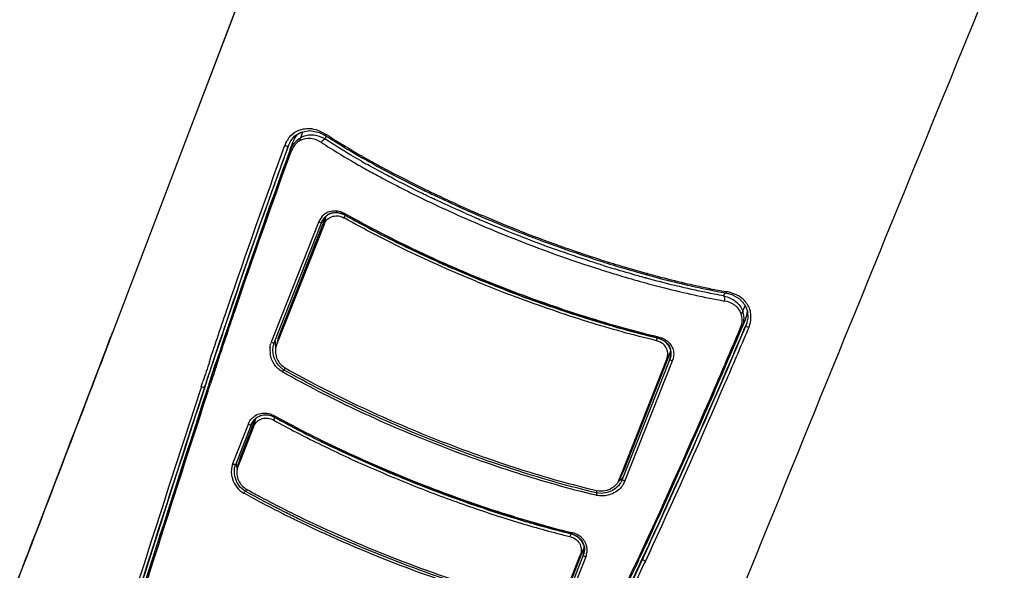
# Model space of a CAD drawing. Header units: inches. Extents: x 0 to 17, y 0 to 11.
# Tile 20 of 37: x 12.6 to 13.6, y 5.5 to 6.1. Entities that reach past the tile are written whole.
import ezdxf

# ---------------------------------------------------------------- set-up
doc = ezdxf.new("R2010")
doc.units = ezdxf.units.IN
doc.header["$LTSCALE"] = 0.935
doc.header["$MEASUREMENT"] = 0
doc.layers.get('0').update_dxf_attribs({"linetype": 'CONTINUOUS'})

msp = doc.modelspace()

# ---------------------------------------------------------------- linework, layer by layer
at = {"color": 7, "linetype": 'Continuous'}
for p, q in [((12.9443, 6.4278), (12.8159, 6.0901)), ((12.8188, 6.0976), (12.768, 5.9643)), ((12.8159, 6.0901), (12.768, 5.9643)), ((12.8159, 6.0901), (12.768, 5.9643)), ((12.8876, 5.9743), (12.8964, 5.9759)), ((12.9128, 5.9722), (12.9137, 5.9717)), ((12.913, 5.9705), (12.913, 5.9705)), ((12.768, 5.9643), (12.6934, 5.7684)), ((12.768, 5.9643), (12.6934, 5.7684)), ((12.768, 5.9643), (12.6934, 5.7684)), ((12.8741, 5.9598), (12.8732, 5.9574)), ((12.8741, 5.9598), (12.8732, 5.9574)), ((12.8733, 5.9573), (12.8748, 5.9613)), ((12.8733, 5.9573), (12.8748, 5.9613)), ((12.8741, 5.9598), (12.8744, 5.9606)), ((12.9498, 5.9482), (12.9509, 5.9475)), ((12.985, 5.9289), (13.0088, 5.9168)), ((12.9856, 5.9302), (13.0093, 5.9181)), ((13.0149, 5.9154), (13.016, 5.9148)), ((13.0143, 5.9141), (13.0154, 5.9135)), ((13.0258, 5.9086), (13.0261, 5.9084)), ((13.0262, 5.9087), (13.0265, 5.9086)), ((13.0264, 5.9099), (13.0267, 5.9097)), ((13.0268, 5.91), (13.0272, 5.9099)), ((12.9105, 5.8806), (12.9133, 5.8877)), ((12.911, 5.8791), (12.9133, 5.8877)), ((12.9318, 5.8858), (12.9329, 5.8886)), ((12.8644, 5.7636), (12.9105, 5.8806)), ((12.911, 5.8791), (12.8646, 5.7613)), ((13.1984, 5.8406), (13.2, 5.84)), ((13.1988, 5.8419), (13.2004, 5.8414)), ((13.2176, 5.8346), (13.2435, 5.8272)), ((13.218, 5.836), (13.2439, 5.8286)), ((13.2432, 5.8276), (13.2437, 5.8275)), ((13.2435, 5.829), (13.2441, 5.8288)), ((13.2435, 5.8272), (13.2441, 5.827)), ((13.2439, 5.8286), (13.2444, 5.8284)), ((13.3246, 5.8087), (13.3246, 5.8087)), ((13.3249, 5.81), (13.326, 5.8098)), ((13.325, 5.8099), (13.326, 5.8098)), ((13.3391, 5.8024), (13.3445, 5.7964)), ((13.3465, 5.7772), (13.3443, 5.7721)), ((13.3465, 5.7772), (13.3443, 5.7721)), ((13.3446, 5.772), (13.3456, 5.7744)), ((13.3446, 5.772), (13.3456, 5.7744)), ((13.3461, 5.7758), (13.3456, 5.7744)), ((13.3459, 5.7752), (13.3461, 5.7756)), ((13.3461, 5.7755), (13.3461, 5.7756)), ((13.3486, 5.7728), (13.3477, 5.7707)), ((13.3486, 5.7728), (13.3477, 5.7707)), ((12.8644, 5.7636), (12.8623, 5.7556)), ((12.8637, 5.7617), (12.8644, 5.7636)), ((12.8621, 5.755), (12.8615, 5.7532)), ((12.8637, 5.7617), (12.8617, 5.7538)), ((12.8646, 5.7613), (12.8621, 5.755)), ((13.2535, 5.7593), (13.2546, 5.7621)), ((13.2681, 5.7482), (13.2641, 5.7403)), ((13.2681, 5.7482), (13.2653, 5.741)), ((12.79, 5.7171), (12.7964, 5.7364)), ((12.79, 5.7171), (12.7965, 5.7364)), ((13.2179, 5.6229), (13.2641, 5.7403)), ((13.2653, 5.741), (13.2192, 5.6241)), ((12.7845, 5.7122), (12.7862, 5.7173)), ((12.7846, 5.7122), (12.7863, 5.7173)), ((12.79, 5.7171), (12.7879, 5.7114)), ((12.7895, 5.7163), (12.7879, 5.7114)), ((12.7895, 5.7162), (12.7879, 5.7114)), ((12.7879, 5.7114), (12.7871, 5.709)), ((12.7879, 5.7114), (12.7871, 5.709)), ((12.8245, 5.6383), (12.8378, 5.672)), ((12.8378, 5.672), (12.8406, 5.6791)), ((12.8384, 5.6706), (12.8406, 5.6791)), ((12.8592, 5.6774), (12.8603, 5.6802)), ((12.8384, 5.6706), (12.8248, 5.6361)), ((12.8239, 5.6364), (12.8219, 5.6286)), ((12.8248, 5.6361), (12.8223, 5.6298)), ((12.8245, 5.6383), (12.8225, 5.6304)), ((12.8245, 5.6383), (12.8239, 5.6364)), ((12.8223, 5.6298), (12.8217, 5.6281)), ((13.2152, 5.6161), (13.2192, 5.6241)), ((13.2152, 5.6161), (13.2179, 5.6229)), ((13.2154, 5.6164), (13.2186, 5.6227)), ((13.2192, 5.6241), (13.2186, 5.6227)), ((13.2152, 5.6161), (13.2146, 5.6148)), ((13.1655, 5.5602), (13.1644, 5.5574)), ((13.2392, 5.5339), (13.2463, 5.5495)), ((13.2459, 5.5497), (13.2413, 5.5396)), ((13.246, 5.5496), (13.2428, 5.5427)), ((13.2432, 5.5426), (13.2463, 5.5495)), ((13.1789, 5.546), (13.175, 5.5383)), ((13.1789, 5.546), (13.1761, 5.539)), ((13.2413, 5.5396), (13.2392, 5.5339)), ((13.2428, 5.5427), (13.2413, 5.5396)), ((13.2415, 5.539), (13.2432, 5.5426)), ((13.2493, 5.5481), (13.2421, 5.5322)), ((13.2463, 5.5412), (13.2421, 5.5322)), ((13.2495, 5.5481), (13.2463, 5.5412)), ((13.1615, 5.5041), (13.175, 5.5383)), ((13.1761, 5.539), (13.1628, 5.5052)), ((13.2381, 5.5317), (13.2392, 5.5339)), ((13.2381, 5.5317), (13.2392, 5.5339)), ((13.2392, 5.5339), (13.2415, 5.539)), ((13.2421, 5.5322), (13.2411, 5.5303)), ((13.2421, 5.5322), (13.2412, 5.5302))]:
    msp.add_line(p, q, dxfattribs=at)
at = {"color": 6, "linetype": 'Continuous'}
for p, q in [((12.8872, 5.9685), (12.8891, 5.9746)), ((12.9122, 5.967), (12.9135, 5.9703)), ((12.8762, 5.9563), (12.8792, 5.9646)), ((12.8762, 5.9563), (12.8792, 5.9646)), ((12.8767, 5.9561), (12.8792, 5.9646)), ((12.8796, 5.9592), (12.8777, 5.9556)), ((12.9492, 5.9446), (12.948, 5.9452)), ((13.0116, 5.9062), (13.013, 5.9055)), ((13.014, 5.9104), (13.0128, 5.911)), ((13.0246, 5.9053), (13.0243, 5.9055)), ((13.0251, 5.9055), (13.0247, 5.9056)), ((12.9326, 5.8904), (12.9333, 5.89)), ((12.9326, 5.8904), (12.9333, 5.89)), ((12.9326, 5.8887), (12.9329, 5.8886)), ((12.9057, 5.882), (12.8567, 5.7578)), ((12.8597, 5.7571), (12.9087, 5.8813)), ((12.9086, 5.8812), (12.9087, 5.8813)), ((12.9087, 5.8813), (12.9087, 5.8813)), ((13.199, 5.8367), (13.1973, 5.8373)), ((13.2428, 5.8241), (13.2423, 5.8243)), ((13.2432, 5.8237), (13.2426, 5.8239)), ((13.3231, 5.8054), (13.3243, 5.8088)), ((13.3236, 5.8002), (13.3241, 5.8022)), ((13.3424, 5.7896), (13.3449, 5.7954)), ((13.3452, 5.7814), (13.3415, 5.7733)), ((13.3452, 5.7814), (13.3417, 5.7732)), ((13.3429, 5.776), (13.3418, 5.7732)), ((13.3452, 5.7814), (13.3429, 5.776)), ((13.2553, 5.7634), (13.2561, 5.7631)), ((13.2553, 5.7633), (13.2561, 5.7631)), ((12.8592, 5.7557), (12.8597, 5.7571)), ((12.8592, 5.757), (12.8597, 5.757)), ((12.8597, 5.757), (12.8597, 5.7571)), ((13.2549, 5.762), (13.2547, 5.7622)), ((13.2711, 5.743), (13.2703, 5.7395)), ((12.7926, 5.7152), (12.7993, 5.7354)), ((12.7926, 5.7152), (12.7994, 5.7354)), ((13.2673, 5.7403), (13.2183, 5.6161)), ((13.221, 5.6146), (13.27, 5.7387)), ((13.2673, 5.7403), (13.2673, 5.7401)), ((12.87, 5.729), (12.8709, 5.7313)), ((12.7926, 5.7152), (12.7904, 5.7079)), ((12.7928, 5.7151), (12.7904, 5.7079)), ((12.7928, 5.7151), (12.7904, 5.7079)), ((12.7914, 5.707), (12.794, 5.7148)), ((12.7914, 5.707), (12.794, 5.7147)), ((12.86, 5.682), (12.8608, 5.6816)), ((12.86, 5.682), (12.8607, 5.6816)), ((12.817, 5.6326), (12.8331, 5.6734)), ((12.836, 5.6727), (12.82, 5.6319)), ((12.8331, 5.6734), (12.8332, 5.6738)), ((12.836, 5.6727), (12.836, 5.6727)), ((12.836, 5.6726), (12.836, 5.6727)), ((12.8601, 5.6803), (12.8604, 5.6803)), ((12.8164, 5.6311), (12.8157, 5.6272)), ((12.8167, 5.6319), (12.817, 5.6326)), ((12.8194, 5.6304), (12.82, 5.6319)), ((12.8194, 5.6318), (12.8199, 5.6318)), ((12.8199, 5.6318), (12.82, 5.6319)), ((13.2183, 5.616), (13.2183, 5.6161)), ((13.2185, 5.6158), (13.2183, 5.616)), ((13.2207, 5.6137), (13.219, 5.6107)), ((13.221, 5.6146), (13.2207, 5.6137)), ((12.8303, 5.604), (12.8311, 5.6062)), ((13.1917, 5.6025), (13.1926, 5.6048)), ((13.1918, 5.5999), (13.1914, 5.6)), ((13.1918, 5.5999), (13.1914, 5.6)), ((13.1132, 5.5747), (13.1151, 5.5741)), ((13.1658, 5.5601), (13.1655, 5.5603)), ((13.1662, 5.5615), (13.167, 5.5613)), ((13.1662, 5.5615), (13.167, 5.5613)), ((13.2423, 5.5513), (13.2339, 5.533)), ((13.2423, 5.5513), (13.2392, 5.5444)), ((13.2403, 5.5439), (13.2434, 5.5508)), ((13.2403, 5.5439), (13.2434, 5.5508)), ((13.2434, 5.5508), (13.2407, 5.5448)), ((13.2434, 5.5508), (13.2407, 5.5448)), ((13.2409, 5.5452), (13.2434, 5.5508)), ((13.2392, 5.5444), (13.2339, 5.533)), ((13.2352, 5.533), (13.2403, 5.5439)), ((13.1781, 5.5382), (13.162, 5.4974)), ((13.1808, 5.5367), (13.1647, 5.4959)), ((13.1781, 5.5382), (13.1781, 5.5381)), ((13.181, 5.5372), (13.1808, 5.5367))]:
    msp.add_line(p, q, dxfattribs=at)
at = {"color": 7, "linetype": 'Continuous'}
for points in [[(12.8964, 5.9759), (12.9064, 5.9739), (12.913, 5.9705)], [(12.8744, 5.9606), (12.8767, 5.9651), (12.8811, 5.9704), (12.8876, 5.9743)], [(13.3246, 5.8087), (13.3312, 5.8069), (13.3391, 5.8024)], [(13.3445, 5.7964), (13.3473, 5.7896), (13.3477, 5.7824), (13.3461, 5.7756)]]:
    msp.add_lwpolyline(points, dxfattribs=at)
at = {"color": 6, "linetype": 'Continuous'}
for points in [[(12.9326, 5.8887), (12.931, 5.8895), (12.9249, 5.8912), (12.919, 5.8908), (12.9142, 5.8885), (12.9107, 5.885), (12.9087, 5.8813)], [(13.2549, 5.762), (13.2128, 5.773), (13.1641, 5.7879), (13.1144, 5.8053), (13.0648, 5.8248), (13.0166, 5.8459), (12.9707, 5.8682), (12.9326, 5.8887)], [(13.2673, 5.7403), (13.2684, 5.7445), (13.2682, 5.7495), (13.2661, 5.7545), (13.262, 5.7588), (13.2562, 5.7616), (13.2549, 5.762)], [(12.8601, 5.6803), (12.8586, 5.6811), (12.8525, 5.6828), (12.8466, 5.6823), (12.8417, 5.6801), (12.8381, 5.6765), (12.836, 5.6727)], [(13.1658, 5.5601), (13.1183, 5.5731), (13.064, 5.5905), (13.0091, 5.6107), (12.955, 5.6333), (12.9034, 5.6576), (12.8601, 5.6803)], [(13.1781, 5.5382), (13.1792, 5.5425), (13.179, 5.5476), (13.1768, 5.5527), (13.1727, 5.557), (13.167, 5.5598), (13.1658, 5.5601)]]:
    msp.add_lwpolyline(points, dxfattribs=at)
for centre, radius, start, end in [((12.8958, 5.9398), 0.0318, 58.8185, 65.5023), ((20.2482, 3.2655), 7.8477, 159.94818, 161.65572), ((12.8942, 5.9492), 0.0176, 158.9223, 160.6636), ((13.4265, 6.7814), 0.9684, 240.2914, 240.4124), ((13.4335, 6.7938), 0.9826, 240.4127, 240.637), ((13.4284, 6.782), 0.9649, 240.2183, 240.6796), ((13.5213, 6.9544), 1.1607, 242.3898, 243.5507), ((13.5435, 6.9991), 1.2106, 243.5488, 244.0001), ((13.5694, 7.0541), 1.2763, 244.1559, 244.688), ((13.5625, 7.0381), 1.254, 244.0577, 244.581), ((12.9228, 5.8754), 0.0183, 140.5586, 156.0203), ((12.9236, 5.8758), 0.0159, 134.2983, 142.8348), ((12.9231, 5.8763), 0.0151, 123.6549, 134.3102), ((12.923, 5.8764), 0.015, 111.5296, 123.5773), ((12.9231, 5.8762), 0.0152, 103.118, 111.4987), ((12.9232, 5.874), 0.0174, 82.7303, 88.9174), ((12.9222, 5.8704), 0.0212, 61.7481, 69.2954), ((13.6141, 7.15), 1.3772, 246.1193, 246.8204), ((12.9227, 5.8754), 0.0182, 156.0124, 158.9064), ((13.6224, 7.1693), 1.3982, 246.8201, 248.5475), ((13.5203, 6.9403), 1.2047, 243.269, 243.904), ((13.6221, 7.1684), 1.3973, 248.546, 250.2449), ((13.5846, 7.0772), 1.356, 245.7957, 246.4797), ((13.5989, 7.1102), 1.3919, 246.4807, 248.1938), ((13.5749, 7.027), 1.2482, 252.4711, 253.0125), ((13.5807, 7.0429), 1.27, 252.3798, 252.9135), ((13.6028, 7.1197), 1.4021, 248.1896, 248.876), ((13.6004, 7.1132), 1.3953, 248.875, 250.5861), ((13.3165, 5.7738), 0.0323, 77.5995, 78.2851), ((13.5858, 7.0723), 1.3518, 250.5909, 251.2715), ((13.5386, 6.9248), 1.1969, 253.1822, 253.8058), ((6.1147, 8.8346), 7.8488, 335.26697, 337.04238), ((13.3217, 5.7811), 0.0201, 336.8723, 338.3824), ((12.8814, 5.7489), 0.0262, 160.1331, 163.5282), ((12.8839, 5.7573), 0.0233, 175.6911, 184.059), ((12.8854, 5.7574), 0.0247, 184.0563, 192.4128), ((12.8792, 5.7495), 0.0239, 174.3217, 188.8829), ((20.1634, 3.2853), 7.7608, 161.59746, 161.75466), ((20.0862, 3.3145), 7.6771, 161.62179, 161.7808), ((13.2586, 5.7438), 0.0125, 336.0947, 339.7754), ((12.886, 5.7564), 0.0342, 237.8014, 238.635), ((12.8809, 5.7476), 0.0216, 233.3451, 237.7207), ((12.8806, 5.7471), 0.021, 237.7327, 239.6869), ((39.843, -3.1337), 28.4608, 161.90105, 162.46516), ((39.4834, -2.9995), 28.0761, 161.9346, 162.50517), ((12.8465, 5.6686), 0.0143, 156.407, 158.6397), ((12.8511, 5.6671), 0.0161, 143.832, 144.694), ((13.4443, 6.7435), 1.2131, 243.6926, 243.9528), ((12.8339, 5.626), 0.0182, 161.0465, 163.7708), ((12.8437, 5.632), 0.0229, 175.893, 184.4436), ((12.8453, 5.6321), 0.0244, 184.4199, 192.8763), ((13.1995, 5.6339), 0.0247, 306.4506, 312.9655), ((13.1991, 5.624), 0.0208, 321.7806, 327.8449), ((13.2004, 5.6329), 0.0234, 312.9477, 321.2901), ((13.1996, 5.6236), 0.0202, 327.8894, 331.761), ((13.2, 5.6234), 0.0198, 331.7539, 335.2548), ((13.2011, 5.623), 0.0186, 335.2445, 338.4643), ((13.2014, 5.6321), 0.0221, 321.3322, 326.9838), ((12.8485, 5.6352), 0.0387, 238.2588, 238.8456), ((12.8411, 5.6228), 0.0217, 234.0706, 238.1666), ((12.8406, 5.622), 0.0207, 238.176, 240.2284), ((-12.3178, 17.4182), 28.1806, 334.46571, 335.05474), ((-12.675, 17.5667), 28.5684, 334.50579, 335.08808), ((13.166, 5.5426), 0.0159, 340.0335, 341.4564)]:
    msp.add_arc(centre, radius, start, end, dxfattribs=at)
at = {"color": 7, "linetype": 'Continuous'}
for centre, radius, start, end in [((20.2442, 3.2678), 7.8463, 159.95386, 161.66222), ((12.891, 5.9542), 0.0212, 160.2307, 162.1175), ((12.8915, 5.954), 0.0217, 159.2406, 160.2338), ((12.8918, 5.9538), 0.0221, 158.1365, 159.2402), ((12.9032, 5.9492), 0.031, 159.2689, 159.9547), ((12.9028, 5.9494), 0.0306, 158.4919, 159.2691), ((13.4253, 6.7786), 0.9556, 240.2097, 240.5609), ((13.5503, 7.0129), 1.2226, 243.7064, 243.9978), ((13.5534, 7.0204), 1.2292, 243.7306, 244.0209), ((13.5675, 7.0495), 1.2615, 244.0786, 244.5988), ((13.5647, 7.0425), 1.2555, 244.0558, 244.5781), ((13.5789, 7.0735), 1.2881, 244.6163, 244.8888), ((13.6239, 7.1735), 1.3993, 246.8281, 250.2438), ((13.6258, 7.1783), 1.4029, 246.8347, 248.5361), ((13.6253, 7.1768), 1.4014, 248.5324, 250.2375), ((13.5877, 7.0667), 1.285, 252.1455, 252.3861), ((13.5759, 7.031), 1.2489, 252.4833, 253.0238), ((13.5786, 7.0379), 1.2549, 252.4615, 252.9997), ((13.567, 7.0019), 1.2185, 253.0246, 253.3355), ((13.5698, 7.0094), 1.225, 253.0005, 253.3098), ((13.6139, 7.1477), 1.4352, 247.6464, 249.4145), ((13.3176, 5.7863), 0.0304, 337.0204, 337.8397), ((13.3177, 5.7863), 0.0303, 337.8397, 338.5071), ((13.3201, 5.785), 0.0311, 336.8129, 338.5785), ((13.3202, 5.785), 0.031, 338.579, 339.2376), ((13.3203, 5.785), 0.0309, 339.2374, 340.1215), ((-103.9566, 50.2843), 124.8554, 338.963449, 339.112189), ((6.1189, 8.8341), 7.8475, 335.2575, 337.03366), ((13.2532, 5.754), 0.016, 338.4843, 339.3393), ((20.2923, 3.2456), 7.9025, 161.61853, 161.77301), ((20.2981, 3.244), 7.9051, 161.62103, 161.77547), ((40.1125, -3.2188), 28.7502, 161.90228, 162.4652), ((40.103, -3.2154), 28.7368, 161.90728, 162.46601), ((13.1643, 5.5518), 0.0157, 338.4845, 339.9791), ((-12.9303, 17.6898), 28.8549, 334.50809, 335.07996), ((-12.9255, 17.6871), 28.8528, 334.50815, 335.08067)]:
    msp.add_arc(centre, radius, start, end, dxfattribs=at)
for centre, major_axis, start_param, end_param in [((41.0833, -3.5857), (27.8917, -10.4485), -3.099942, -3.089983), ((-13.8123, 18.0004), (27.8957, -10.4501), -0.084744, -0.074786)]:
    msp.add_ellipse(centre, major_axis=major_axis, ratio=0.978755, start_param=start_param, end_param=end_param, dxfattribs=at)
at = {"color": 6, "linetype": 'Continuous'}
msp.add_ellipse((41.0826, -3.6084), major_axis=(27.712, -10.9281), ratio=0.978847, start_param=-3.083097, end_param=-3.073139, dxfattribs=at)
at = {"color": 7, "linetype": 'Continuous'}
for points, knots in [([(13.223, 5.2093), (13.2873, 5.3687), (13.4169, 5.6872), (13.5469, 6.0055), (13.612, 6.1646)], [0, 0, 0, 0, 0.499975, 1, 1, 1, 1]), ([(12.8736, 5.9664), (12.8755, 5.9694), (12.8802, 5.9745), (12.8867, 5.977), (12.8898, 5.9775)], [0, 0, 0, 0, 0.531814, 1, 1, 1, 1]), ([(12.896, 5.978), (12.8989, 5.9779), (12.9048, 5.9765), (12.9101, 5.9736), (12.9128, 5.9722)], [0, 0, 0, 0, 0.485132, 1, 1, 1, 1]), ([(12.8713, 5.9621), (12.8715, 5.9625), (12.8721, 5.964), (12.8729, 5.9654), (12.8736, 5.9664)], [0, 0, 0, 0, 0.255558, 1, 1, 1, 1]), ([(12.913, 5.9705), (12.9127, 5.9707), (12.9126, 5.9715), (12.9128, 5.9721), (12.9128, 5.9722)], [0, 0, 0, 0, 0.702742, 1, 1, 1, 1]), ([(12.913, 5.9705), (12.9159, 5.9686), (12.928, 5.9609), (12.9404, 5.9536), (12.9498, 5.9482)], [0, 0, 0, 0, 0.241229, 1, 1, 1, 1]), ([(12.9137, 5.9717), (12.9166, 5.9698), (12.9287, 5.9621), (12.9411, 5.9547), (12.9505, 5.9493)], [0, 0, 0, 0, 0.24128, 1, 1, 1, 1]), ([(12.7929, 5.7376), (12.7991, 5.7563), (12.8243, 5.831), (12.8505, 5.9052), (12.8708, 5.9607)], [0, 0, 0, 0, 0.250644, 1, 1, 1, 1]), ([(12.8732, 5.9574), (12.8665, 5.9391), (12.84, 5.8658), (12.8146, 5.792), (12.7962, 5.7365)], [0, 0, 0, 0, 0.249342, 1, 1, 1, 1]), ([(12.8708, 5.9607), (12.8714, 5.9603), (12.8725, 5.9599), (12.8735, 5.9597), (12.8741, 5.9597), (12.8741, 5.9598)], [0, 0, 0, 0, 0.620204, 0.882686, 1, 1, 1, 1]), ([(12.9509, 5.9475), (12.9537, 5.946), (12.9649, 5.9396), (12.9763, 5.9334), (12.985, 5.9289)], [0, 0, 0, 0, 0.244706, 1, 1, 1, 1]), ([(12.9556, 5.9464), (12.9581, 5.9451), (12.968, 5.9395), (12.978, 5.9341), (12.9856, 5.9302)], [0, 0, 0, 0, 0.245481, 1, 1, 1, 1]), ([(13.0261, 5.9084), (13.03, 5.9066), (13.0456, 5.8992), (13.0614, 5.8922), (13.0734, 5.8871)], [0, 0, 0, 0, 0.247337, 1, 1, 1, 1]), ([(13.0323, 5.9071), (13.0357, 5.9055), (13.0495, 5.8991), (13.0634, 5.8929), (13.0739, 5.8884)], [0, 0, 0, 0, 0.247741, 1, 1, 1, 1]), ([(12.911, 5.8791), (12.9118, 5.8812), (12.9143, 5.8848), (12.9199, 5.8879), (12.9262, 5.8882), (12.93, 5.8868), (12.9318, 5.8857)], [0, 0, 0, 0, 0.266499, 0.512028, 0.751787, 1, 1, 1, 1]), ([(13.068, 5.8204), (13.044, 5.8302), (12.9979, 5.8507), (12.9531, 5.8738), (12.9318, 5.8858)], [0, 0, 0, 0, 0.51537, 1, 1, 1, 1]), ([(13.151, 5.8566), (13.1549, 5.8552), (13.1707, 5.8496), (13.1865, 5.8443), (13.1984, 5.8406)], [0, 0, 0, 0, 0.252337, 1, 1, 1, 1]), ([(13.1515, 5.8579), (13.155, 5.8567), (13.169, 5.8517), (13.1831, 5.847), (13.1937, 5.8436)], [0, 0, 0, 0, 0.25204, 1, 1, 1, 1]), ([(13.2441, 5.827), (13.2473, 5.8261), (13.2602, 5.8227), (13.2731, 5.8195), (13.2827, 5.8173)], [0, 0, 0, 0, 0.255376, 1, 1, 1, 1]), ([(13.2444, 5.8284), (13.2477, 5.8275), (13.2605, 5.8241), (13.2733, 5.8209), (13.2829, 5.8186)], [0, 0, 0, 0, 0.255319, 1, 1, 1, 1]), ([(13.2827, 5.8173), (13.2863, 5.8164), (13.3002, 5.8133), (13.3142, 5.8105), (13.3246, 5.8087)], [0, 0, 0, 0, 0.258562, 1, 1, 1, 1]), ([(13.2829, 5.8186), (13.2865, 5.8178), (13.3005, 5.8146), (13.3145, 5.8118), (13.325, 5.8099)], [0, 0, 0, 0, 0.258517, 1, 1, 1, 1]), ([(13.2535, 5.7593), (13.2298, 5.7649), (13.1812, 5.7786), (13.1336, 5.795), (13.1093, 5.8041)], [0, 0, 0, 0, 0.484239, 1, 1, 1, 1]), ([(13.326, 5.8098), (13.3259, 5.8096), (13.3257, 5.8091), (13.325, 5.8086), (13.3246, 5.8087)], [0, 0, 0, 0, 0.296475, 1, 1, 1, 1]), ([(13.3428, 5.802), (13.3417, 5.8031), (13.3393, 5.805), (13.3351, 5.807), (13.3306, 5.8085), (13.3275, 5.8094), (13.326, 5.8098)], [0, 0, 0, 0, 0.239944, 0.485794, 0.74008, 1, 1, 1, 1]), ([(13.3507, 5.7802), (13.351, 5.7824), (13.3511, 5.7867), (13.3497, 5.7928), (13.3465, 5.7978), (13.3441, 5.8007), (13.3428, 5.802)], [0, 0, 0, 0, 0.277499, 0.530192, 0.76627, 1, 1, 1, 1]), ([(13.3486, 5.7728), (13.3479, 5.773), (13.3469, 5.7734), (13.346, 5.7739), (13.3456, 5.7743), (13.3456, 5.7744)], [0, 0, 0, 0, 0.617851, 0.880122, 1, 1, 1, 1]), ([(13.3493, 5.7745), (13.3495, 5.7749), (13.3501, 5.7768), (13.3505, 5.7787), (13.3507, 5.7802)], [0, 0, 0, 0, 0.257118, 1, 1, 1, 1]), ([(12.6934, 5.7684), (12.6832, 5.7417), (12.6446, 5.6408), (12.6059, 5.5399), (12.5774, 5.4658)], [0, 0, 0, 0, 0.265023, 1, 1, 1, 1]), ([(13.2463, 5.5495), (13.2548, 5.5679), (13.2884, 5.6417), (13.3209, 5.7161), (13.3446, 5.772)], [0, 0, 0, 0, 0.250657, 1, 1, 1, 1]), ([(13.3477, 5.7707), (13.3398, 5.752), (13.3079, 5.6775), (13.2749, 5.6034), (13.2495, 5.5481)], [0, 0, 0, 0, 0.249313, 1, 1, 1, 1]), ([(12.8615, 5.7532), (12.8609, 5.751), (12.8607, 5.7465), (12.8625, 5.7402), (12.8659, 5.7349), (12.8692, 5.7322), (12.8709, 5.7312)], [0, 0, 0, 0, 0.260261, 0.517843, 0.764699, 1, 1, 1, 1]), ([(13.2641, 5.7403), (13.2649, 5.7423), (13.2657, 5.7467), (13.2636, 5.7527), (13.2593, 5.7572), (13.2555, 5.7588), (13.2535, 5.7592)], [0, 0, 0, 0, 0.267096, 0.512667, 0.752147, 1, 1, 1, 1]), ([(12.8709, 5.7312), (12.8828, 5.7245), (12.9074, 5.7112), (12.9593, 5.6856), (13.0273, 5.6564), (13.097, 5.6315), (13.1523, 5.6149), (13.1794, 5.6079), (13.1926, 5.6047)], [0, 0, 0, 0, 0.118273, 0.242383, 0.500419, 0.75824, 0.882087, 1, 1, 1, 1]), ([(12.7846, 5.7122), (12.7852, 5.7118), (12.7862, 5.7115), (12.7872, 5.7113), (12.7878, 5.7113), (12.7879, 5.7114)], [0, 0, 0, 0, 0.616752, 0.875325, 1, 1, 1, 1]), ([(12.8384, 5.6706), (12.8392, 5.6727), (12.8416, 5.6763), (12.8473, 5.6794), (12.8535, 5.6798), (12.8574, 5.6784), (12.8592, 5.6774)], [0, 0, 0, 0, 0.264704, 0.510441, 0.751127, 1, 1, 1, 1]), ([(12.8592, 5.6774), (12.8745, 5.669), (12.9062, 5.6525), (12.9386, 5.6374), (12.9554, 5.63)], [0, 0, 0, 0, 0.487412, 1, 1, 1, 1]), ([(12.8217, 5.6281), (12.8212, 5.6259), (12.8209, 5.6215), (12.8226, 5.6152), (12.8261, 5.6098), (12.8294, 5.6072), (12.8311, 5.6062)], [0, 0, 0, 0, 0.25866, 0.515795, 0.763312, 1, 1, 1, 1]), ([(12.9554, 5.63), (12.9727, 5.6224), (13.0077, 5.6078), (13.0605, 5.5882), (13.1127, 5.5712), (13.1474, 5.5616), (13.1644, 5.5574)], [0, 0, 0, 0, 0.256437, 0.512793, 0.762694, 1, 1, 1, 1]), ([(13.2146, 5.6148), (13.2144, 5.6144), (13.2134, 5.6126), (13.2121, 5.6111), (13.2111, 5.61)], [0, 0, 0, 0, 0.248025, 1, 1, 1, 1]), ([(12.8312, 5.6062), (12.8355, 5.6038), (12.8531, 5.5942), (12.8711, 5.585), (12.8848, 5.5783)], [0, 0, 0, 0, 0.242996, 1, 1, 1, 1]), ([(13.2078, 5.6075), (13.2056, 5.606), (13.2005, 5.604), (13.1951, 5.6042), (13.1926, 5.6047)], [0, 0, 0, 0, 0.515763, 1, 1, 1, 1]), ([(13.2111, 5.61), (13.2108, 5.6098), (13.2098, 5.6088), (13.2087, 5.608), (13.2078, 5.6075)], [0, 0, 0, 0, 0.251278, 1, 1, 1, 1]), ([(12.8848, 5.5783), (12.916, 5.5632), (12.9795, 5.5354), (13.0449, 5.5124), (13.0781, 5.5024)], [0, 0, 0, 0, 0.500221, 1, 1, 1, 1]), ([(13.1644, 5.5574), (13.1664, 5.5569), (13.1702, 5.5553), (13.1745, 5.5508), (13.1765, 5.5446), (13.1758, 5.5403), (13.175, 5.5383)], [0, 0, 0, 0, 0.248647, 0.489068, 0.735107, 1, 1, 1, 1]), ([(13.2421, 5.5322), (13.2414, 5.5324), (13.2404, 5.5329), (13.2395, 5.5334), (13.2391, 5.5338), (13.2392, 5.5339)], [0, 0, 0, 0, 0.617718, 0.874676, 1, 1, 1, 1])]:
    msp.add_open_spline(points, degree=3, knots=knots, dxfattribs=at)
msp.add_open_spline([(12.8898, 5.9775), (12.8918, 5.9779), (12.8939, 5.9781), (12.896, 5.978)], degree=3, dxfattribs=at)
at = {"color": 6, "linetype": 'Continuous'}
for points in [[(12.8829, 5.9716), (12.8814, 5.9695), (12.8801, 5.9671), (12.8792, 5.9646)], [(12.8767, 5.9561), (12.8773, 5.9579), (12.8782, 5.9596), (12.8792, 5.9612)], [(12.9087, 5.8813), (12.9092, 5.8827), (12.91, 5.8841), (12.9109, 5.8853)], [(12.9196, 5.891), (12.9209, 5.8913), (12.9222, 5.8914), (12.9236, 5.8914)], [(12.9254, 5.8913), (12.9269, 5.8911), (12.9283, 5.8907), (12.9297, 5.8902)], [(13.3452, 5.7814), (13.3463, 5.7841), (13.3471, 5.7869), (13.3474, 5.7897)], [(13.3431, 5.7787), (13.3428, 5.7769), (13.3422, 5.7751), (13.3415, 5.7733)], [(13.2561, 5.7631), (13.2581, 5.7627), (13.2601, 5.7619), (13.2618, 5.7609)], [(12.8553, 5.7519), (12.8555, 5.7534), (12.8558, 5.7549), (12.8562, 5.7564)], [(12.859, 5.7441), (12.8581, 5.7478), (12.8581, 5.752), (12.8592, 5.7557)], [(12.8334, 5.6743), (12.8341, 5.6759), (12.835, 5.6773), (12.8361, 5.6786)], [(12.836, 5.6727), (12.8366, 5.674), (12.8372, 5.6753), (12.838, 5.6764)], [(12.8157, 5.6272), (12.8155, 5.6255), (12.8154, 5.6236), (12.8156, 5.6218)], [(12.8156, 5.6218), (12.8158, 5.6202), (12.8162, 5.6186), (12.8167, 5.617)], [(12.8191, 5.6198), (12.8184, 5.6233), (12.8184, 5.6271), (12.8194, 5.6304)], [(13.2154, 5.6111), (13.214, 5.6093), (13.2123, 5.6077), (13.2104, 5.6064)], [(13.219, 5.6107), (13.2178, 5.609), (13.2165, 5.6074), (13.215, 5.606)], [(13.1811, 5.5376), (13.1815, 5.5389), (13.1818, 5.5403), (13.182, 5.5416)]]:
    msp.add_open_spline(points, degree=3, dxfattribs=at)
for points, knots in [([(12.8792, 5.9612), (12.8797, 5.962), (12.8819, 5.965), (12.8848, 5.9673), (12.8872, 5.9685)], [0, 0, 0, 0, 0.265511, 1, 1, 1, 1]), ([(12.8866, 5.9656), (12.8852, 5.9649), (12.8825, 5.9631), (12.8805, 5.9606), (12.8796, 5.9592)], [0, 0, 0, 0, 0.477304, 1, 1, 1, 1]), ([(12.8866, 5.9656), (12.8865, 5.9659), (12.8864, 5.9669), (12.8867, 5.968), (12.8872, 5.9685)], [0, 0, 0, 0, 0.29016, 1, 1, 1, 1]), ([(12.9083, 5.9635), (12.905, 5.9655), (12.8979, 5.9687), (12.8898, 5.9674), (12.8866, 5.9656)], [0, 0, 0, 0, 0.509516, 1, 1, 1, 1]), ([(12.9089, 5.9687), (12.9055, 5.9702), (12.898, 5.9721), (12.8904, 5.9703), (12.8872, 5.9685)], [0, 0, 0, 0, 0.504175, 1, 1, 1, 1]), ([(12.9083, 5.9635), (12.9084, 5.964), (12.9093, 5.9655), (12.9109, 5.967), (12.9122, 5.967)], [0, 0, 0, 0, 0.275559, 1, 1, 1, 1]), ([(12.948, 5.9452), (12.9449, 5.947), (12.9328, 5.954), (12.9209, 5.9613), (12.9122, 5.967)], [0, 0, 0, 0, 0.258373, 1, 1, 1, 1]), ([(12.8767, 5.9561), (12.87, 5.9379), (12.8434, 5.8646), (12.818, 5.7909), (12.7995, 5.7353)], [0, 0, 0, 0, 0.24936, 1, 1, 1, 1]), ([(12.8775, 5.9551), (12.8773, 5.9553), (12.8769, 5.9555), (12.8766, 5.956), (12.8767, 5.9561)], [0, 0, 0, 0, 0.656155, 1, 1, 1, 1]), ([(12.9083, 5.9635), (12.9113, 5.9616), (12.9239, 5.9536), (12.9367, 5.946), (12.9466, 5.9403)], [0, 0, 0, 0, 0.240915, 1, 1, 1, 1]), ([(12.8007, 5.735), (12.8068, 5.7535), (12.8316, 5.8271), (12.8575, 5.9004), (12.8775, 5.9551)], [0, 0, 0, 0, 0.250618, 1, 1, 1, 1]), ([(12.9517, 5.9374), (12.9565, 5.9348), (12.9762, 5.9239), (12.9963, 5.9136), (13.0116, 5.9062)], [0, 0, 0, 0, 0.242008, 1, 1, 1, 1]), ([(12.9833, 5.9259), (12.981, 5.9271), (12.9718, 5.932), (12.9627, 5.9369), (12.9559, 5.9407)], [0, 0, 0, 0, 0.254107, 1, 1, 1, 1]), ([(13.0566, 5.8907), (13.0539, 5.8918), (13.0432, 5.8966), (13.0326, 5.9015), (13.0246, 5.9053)], [0, 0, 0, 0, 0.251904, 1, 1, 1, 1]), ([(13.0237, 5.9004), (13.0275, 5.8986), (13.043, 5.8913), (13.0586, 5.8844), (13.0704, 5.8794)], [0, 0, 0, 0, 0.24738, 1, 1, 1, 1]), ([(12.9086, 5.887), (12.91, 5.8888), (12.9135, 5.8916), (12.9199, 5.8935), (12.9265, 5.8931), (12.9306, 5.8914), (12.9326, 5.8904)], [0, 0, 0, 0, 0.256836, 0.501327, 0.74595, 1, 1, 1, 1]), ([(12.9326, 5.8904), (12.9325, 5.8902), (12.9323, 5.8897), (12.9323, 5.8889), (12.9326, 5.8887)], [0, 0, 0, 0, 0.337073, 1, 1, 1, 1]), ([(12.9329, 5.8886), (12.9366, 5.8866), (12.9516, 5.8782), (12.9668, 5.8702), (12.9784, 5.8644)], [0, 0, 0, 0, 0.243347, 1, 1, 1, 1]), ([(12.9333, 5.89), (12.9577, 5.8762), (13.0093, 5.8498), (13.0899, 5.8152), (13.1725, 5.7857), (13.2281, 5.7698), (13.2553, 5.7633)], [0, 0, 0, 0, 0.242483, 0.500417, 0.758133, 1, 1, 1, 1]), ([(12.9057, 5.882), (12.9062, 5.8817), (12.907, 5.8813), (12.908, 5.8811), (12.9084, 5.8811), (12.9086, 5.8812)], [0, 0, 0, 0, 0.593102, 0.845919, 1, 1, 1, 1]), ([(13.0704, 5.8794), (13.0808, 5.8749), (13.1221, 5.8578), (13.1643, 5.8426), (13.1963, 5.8325)], [0, 0, 0, 0, 0.251514, 1, 1, 1, 1]), ([(12.9904, 5.8585), (12.9935, 5.8569), (13.0062, 5.8508), (13.019, 5.8448), (13.0287, 5.8405)], [0, 0, 0, 0, 0.247151, 1, 1, 1, 1]), ([(13.1973, 5.8373), (13.1934, 5.8385), (13.1775, 5.8436), (13.1616, 5.8491), (13.1498, 5.8533)], [0, 0, 0, 0, 0.247312, 1, 1, 1, 1]), ([(13.2076, 5.829), (13.2103, 5.8281), (13.221, 5.8249), (13.2317, 5.8218), (13.2397, 5.8196)], [0, 0, 0, 0, 0.253193, 1, 1, 1, 1]), ([(13.2426, 5.8239), (13.2399, 5.8246), (13.2291, 5.8276), (13.2183, 5.8308), (13.2102, 5.8332)], [0, 0, 0, 0, 0.24654, 1, 1, 1, 1]), ([(13.282, 5.8139), (13.2788, 5.8146), (13.2658, 5.8177), (13.2529, 5.821), (13.2432, 5.8237)], [0, 0, 0, 0, 0.244205, 1, 1, 1, 1]), ([(13.2397, 5.8196), (13.247, 5.8175), (13.2748, 5.8102), (13.3028, 5.8039), (13.3236, 5.8002)], [0, 0, 0, 0, 0.264159, 1, 1, 1, 1]), ([(13.3231, 5.8054), (13.3197, 5.806), (13.306, 5.8086), (13.2923, 5.8115), (13.282, 5.8139)], [0, 0, 0, 0, 0.241173, 1, 1, 1, 1]), ([(13.3241, 5.8022), (13.3241, 5.8025), (13.3241, 5.8037), (13.3237, 5.8049), (13.3231, 5.8054)], [0, 0, 0, 0, 0.289884, 1, 1, 1, 1]), ([(13.3234, 5.8053), (13.3276, 5.8044), (13.3357, 5.8009), (13.3411, 5.7935), (13.3424, 5.7896)], [0, 0, 0, 0, 0.508138, 1, 1, 1, 1]), ([(13.3408, 5.7871), (13.3396, 5.7906), (13.3347, 5.7969), (13.3273, 5.7995), (13.3236, 5.8002)], [0, 0, 0, 0, 0.490564, 1, 1, 1, 1]), ([(13.1518, 5.7921), (13.1552, 5.7909), (13.1686, 5.7864), (13.1822, 5.7821), (13.1923, 5.7791)], [0, 0, 0, 0, 0.252725, 1, 1, 1, 1]), ([(13.3404, 5.7737), (13.3413, 5.7759), (13.3423, 5.7805), (13.3415, 5.7851), (13.3408, 5.7871)], [0, 0, 0, 0, 0.53241, 1, 1, 1, 1]), ([(13.3408, 5.7871), (13.341, 5.7873), (13.3418, 5.7879), (13.3424, 5.7889), (13.3424, 5.7896)], [0, 0, 0, 0, 0.290462, 1, 1, 1, 1]), ([(13.3424, 5.7896), (13.3426, 5.7888), (13.3436, 5.7852), (13.3436, 5.7814), (13.3431, 5.7787)], [0, 0, 0, 0, 0.236935, 1, 1, 1, 1]), ([(13.2048, 5.7754), (13.209, 5.7741), (13.2256, 5.7694), (13.2422, 5.7651), (13.2547, 5.7622)], [0, 0, 0, 0, 0.256407, 1, 1, 1, 1]), ([(13.3402, 5.7732), (13.3323, 5.7546), (13.3006, 5.6803), (13.2677, 5.6064), (13.2423, 5.5513)], [0, 0, 0, 0, 0.249334, 1, 1, 1, 1]), ([(13.2434, 5.5508), (13.2519, 5.5692), (13.2855, 5.643), (13.3179, 5.7174), (13.3415, 5.7733)], [0, 0, 0, 0, 0.250642, 1, 1, 1, 1]), ([(13.3402, 5.7732), (13.3405, 5.7731), (13.3409, 5.7731), (13.3414, 5.7732), (13.3415, 5.7733)], [0, 0, 0, 0, 0.660045, 1, 1, 1, 1]), ([(13.2561, 5.7631), (13.256, 5.763), (13.2558, 5.7625), (13.2553, 5.7619), (13.2549, 5.762)], [0, 0, 0, 0, 0.33584, 1, 1, 1, 1]), ([(12.8567, 5.7578), (12.8573, 5.7575), (12.8582, 5.7571), (12.859, 5.757), (12.8592, 5.757)], [0, 0, 0, 0, 0.788194, 1, 1, 1, 1]), ([(13.2547, 5.7622), (13.257, 5.7616), (13.2614, 5.7599), (13.2666, 5.7548), (13.2691, 5.7477), (13.2682, 5.7427), (13.2673, 5.7403)], [0, 0, 0, 0, 0.248372, 0.486749, 0.731073, 1, 1, 1, 1]), ([(13.2618, 5.7609), (13.2634, 5.7601), (13.2662, 5.758), (13.2694, 5.7537), (13.2714, 5.7486), (13.2714, 5.7449), (13.2711, 5.743)], [0, 0, 0, 0, 0.245481, 0.488275, 0.736574, 1, 1, 1, 1]), ([(12.8678, 5.7274), (12.8662, 5.7284), (12.8633, 5.7306), (12.8583, 5.7364), (12.8561, 5.7419), (12.8555, 5.7458)], [0, 0, 0, 0, 0.239007, 0.484971, 1, 1, 1, 1]), ([(12.868, 5.7303), (12.8669, 5.7311), (12.8628, 5.7348), (12.86, 5.74), (12.859, 5.7441)], [0, 0, 0, 0, 0.240637, 1, 1, 1, 1]), ([(13.2673, 5.7401), (13.2673, 5.74), (13.2677, 5.7397), (13.2685, 5.7392), (13.2694, 5.7388), (13.27, 5.7387)], [0, 0, 0, 0, 0.155274, 0.408642, 1, 1, 1, 1]), ([(12.8682, 5.7271), (12.8684, 5.7276), (12.8688, 5.7284), (12.8696, 5.729), (12.87, 5.729)], [0, 0, 0, 0, 0.579348, 1, 1, 1, 1]), ([(13.1914, 5.6), (13.1641, 5.6065), (13.1082, 5.6224), (13.0253, 5.652), (12.9444, 5.6868), (12.8927, 5.7133), (12.8682, 5.7271)], [0, 0, 0, 0, 0.241757, 0.499666, 0.757743, 1, 1, 1, 1]), ([(13.1917, 5.6025), (13.1645, 5.6089), (13.1089, 5.6247), (13.0264, 5.6542), (12.9459, 5.6888), (12.8943, 5.7152), (12.87, 5.729)], [0, 0, 0, 0, 0.24167, 0.499583, 0.757705, 1, 1, 1, 1]), ([(12.7914, 5.707), (12.7911, 5.7071), (12.7908, 5.7073), (12.7904, 5.7078), (12.7904, 5.7079)], [0, 0, 0, 0, 0.672062, 1, 1, 1, 1]), ([(12.8361, 5.6786), (12.8376, 5.6803), (12.841, 5.6832), (12.8474, 5.685), (12.854, 5.6847), (12.858, 5.6829), (12.86, 5.682)], [0, 0, 0, 0, 0.255804, 0.500587, 0.745385, 1, 1, 1, 1]), ([(12.8382, 5.6766), (12.8394, 5.6783), (12.8426, 5.6812), (12.8504, 5.6839), (12.8569, 5.6823), (12.8604, 5.6803)], [0, 0, 0, 0, 0.259721, 0.505527, 1, 1, 1, 1]), ([(12.86, 5.682), (12.86, 5.6818), (12.8598, 5.6813), (12.8598, 5.6805), (12.8601, 5.6803)], [0, 0, 0, 0, 0.34119, 1, 1, 1, 1]), ([(12.8607, 5.6816), (12.8841, 5.6687), (12.9331, 5.644), (13.0095, 5.6113), (13.0877, 5.5832), (13.1403, 5.5679), (13.1662, 5.5615)], [0, 0, 0, 0, 0.243226, 0.500388, 0.757346, 1, 1, 1, 1]), ([(12.8331, 5.6734), (12.8336, 5.6731), (12.8344, 5.6728), (12.8354, 5.6726), (12.8358, 5.6726), (12.836, 5.6726)], [0, 0, 0, 0, 0.600359, 0.850992, 1, 1, 1, 1]), ([(12.8604, 5.6803), (12.8641, 5.6782), (12.8794, 5.6699), (12.8949, 5.6619), (12.9067, 5.6561)], [0, 0, 0, 0, 0.243708, 1, 1, 1, 1]), ([(12.9116, 5.6536), (12.9441, 5.6378), (13.0104, 5.6089), (13.0787, 5.585), (13.1132, 5.5747)], [0, 0, 0, 0, 0.500624, 1, 1, 1, 1]), ([(12.817, 5.6326), (12.8176, 5.6323), (12.8184, 5.632), (12.8192, 5.6318), (12.8194, 5.6318)], [0, 0, 0, 0, 0.785503, 1, 1, 1, 1]), ([(12.8167, 5.617), (12.8176, 5.6139), (12.8205, 5.6081), (12.8255, 5.6039), (12.8282, 5.6023)], [0, 0, 0, 0, 0.513014, 1, 1, 1, 1]), ([(12.8284, 5.6052), (12.826, 5.6069), (12.8219, 5.6113), (12.8197, 5.6169), (12.8191, 5.6198)], [0, 0, 0, 0, 0.486064, 1, 1, 1, 1]), ([(13.221, 5.6146), (13.2205, 5.6147), (13.2196, 5.615), (13.2188, 5.6155), (13.2185, 5.6158)], [0, 0, 0, 0, 0.550724, 1, 1, 1, 1]), ([(12.8303, 5.604), (12.8299, 5.6039), (12.8292, 5.6033), (12.8287, 5.6026), (12.8285, 5.6021)], [0, 0, 0, 0, 0.416964, 1, 1, 1, 1]), ([(12.8827, 5.574), (12.878, 5.5762), (12.8598, 5.5853), (12.8418, 5.5947), (12.8285, 5.6021)], [0, 0, 0, 0, 0.256593, 1, 1, 1, 1]), ([(12.8838, 5.5762), (12.8791, 5.5784), (12.8611, 5.5873), (12.8433, 5.5967), (12.8303, 5.604)], [0, 0, 0, 0, 0.256564, 1, 1, 1, 1]), ([(13.2104, 5.6064), (13.2077, 5.6045), (13.2015, 5.6018), (13.1948, 5.6018), (13.1917, 5.6025)], [0, 0, 0, 0, 0.517528, 1, 1, 1, 1]), ([(13.1918, 5.5999), (13.192, 5.6004), (13.1921, 5.6012), (13.192, 5.6022), (13.1917, 5.6025)], [0, 0, 0, 0, 0.578349, 1, 1, 1, 1]), ([(13.215, 5.606), (13.2134, 5.6046), (13.2098, 5.6022), (13.2038, 5.5998), (13.1977, 5.599), (13.1937, 5.5995), (13.1918, 5.5999)], [0, 0, 0, 0, 0.262983, 0.517818, 0.762962, 1, 1, 1, 1]), ([(13.0766, 5.4977), (13.0434, 5.5079), (12.9778, 5.531), (12.914, 5.5588), (12.8827, 5.574)], [0, 0, 0, 0, 0.499775, 1, 1, 1, 1]), ([(13.0774, 5.5001), (13.0442, 5.5102), (12.9787, 5.5332), (12.915, 5.561), (12.8838, 5.5762)], [0, 0, 0, 0, 0.499773, 1, 1, 1, 1]), ([(13.1151, 5.5741), (13.1194, 5.5728), (13.1361, 5.5679), (13.1529, 5.5634), (13.1655, 5.5603)], [0, 0, 0, 0, 0.256042, 1, 1, 1, 1]), ([(13.1655, 5.5603), (13.1679, 5.5598), (13.1723, 5.5579), (13.1775, 5.5528), (13.1799, 5.5457), (13.179, 5.5406), (13.1781, 5.5382)], [0, 0, 0, 0, 0.249032, 0.488386, 0.733018, 1, 1, 1, 1]), ([(13.167, 5.5613), (13.1669, 5.5611), (13.1667, 5.5606), (13.1661, 5.5601), (13.1658, 5.5601)], [0, 0, 0, 0, 0.339931, 1, 1, 1, 1]), ([(13.182, 5.5416), (13.1821, 5.5428), (13.1822, 5.5452), (13.1815, 5.5486), (13.1801, 5.5516), (13.1777, 5.5554), (13.1734, 5.5591), (13.1692, 5.5607), (13.167, 5.5613)], [0, 0, 0, 0, 0.131898, 0.258113, 0.381538, 0.503413, 0.747066, 1, 1, 1, 1]), ([(13.1781, 5.5381), (13.1781, 5.538), (13.1785, 5.5377), (13.1793, 5.5372), (13.1802, 5.5368), (13.1808, 5.5367)], [0, 0, 0, 0, 0.150197, 0.4014, 1, 1, 1, 1]), ([(13.2339, 5.533), (13.2342, 5.5329), (13.2346, 5.5328), (13.2352, 5.5329), (13.2352, 5.533)], [0, 0, 0, 0, 0.673748, 1, 1, 1, 1])]:
    msp.add_open_spline(points, degree=3, knots=knots, dxfattribs=at)

doc.saveas('drawing.dxf')
